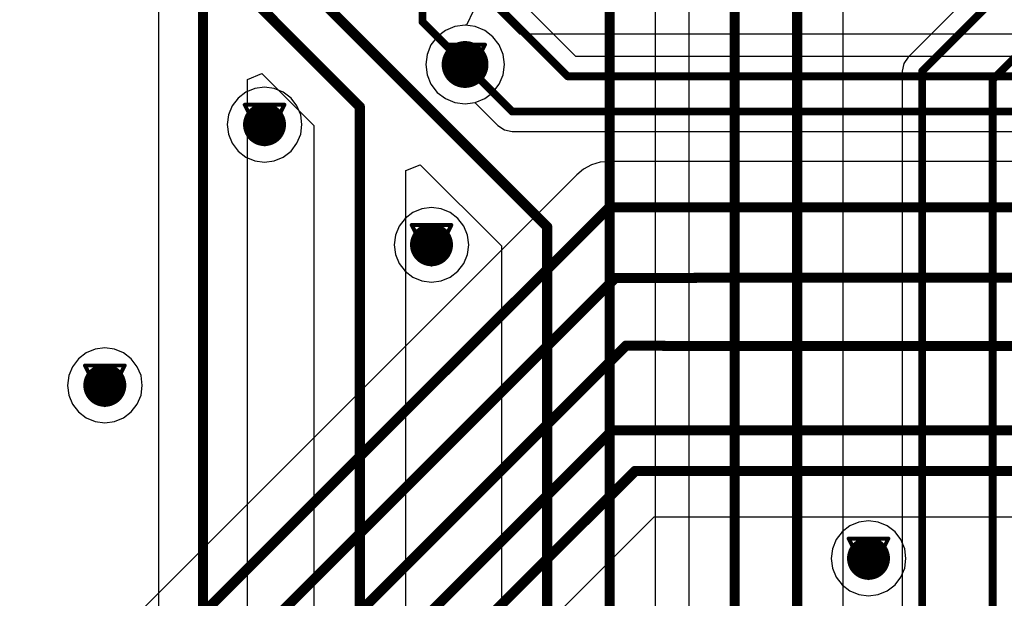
# Model space of a CAD drawing. Header units: millimetres. Extents: x 138 to 555, y 26 to 334.
# Tile 250 of 256: x 176 to 188, y 251 to 258. Entities that reach past the tile are written whole.
import ezdxf

# ---------------------------------------------------------------- set-up
doc = ezdxf.new("R2010")
doc.units = ezdxf.units.MM
for name, color, linetype in [('BottomLayer', 5, 'Continuous'), ('DrillDrawing', 1, 'Continuous'), ('MidLayer1', 16, 'Continuous'), ('MidLayer2', 76, 'Continuous'), ('MidLayer3', 90, 'Continuous'), ('MidLayer4', 156, 'Continuous'), ('MultiLayer', 9, 'Continuous'), ('TopLayer', 1, 'Continuous'), ('ViaHoleLayer', 16, 'Continuous')]:
    doc.layers.add(name, color=color, linetype=linetype)

msp = doc.modelspace()

# ---------------------------------------------------------------- linework, layer by layer
at = {"layer": 'BottomLayer'}
for p, q in [((182.638, 257.715), (181.698, 258.655)), ((181.328, 258.303), (181.235, 258.114)), ((181.087, 258.099), (180.966, 258.049)), ((181.218, 258.116), (181.087, 258.099)), ((181.235, 258.114), (181.218, 258.116)), ((180.861, 257.968), (180.781, 257.864)), ((180.966, 258.049), (180.861, 257.968)), ((180.781, 257.864), (180.731, 257.742)), ((180.731, 257.742), (180.714, 257.612)), ((190.491, 257.715), (182.638, 257.715)), ((180.714, 257.612), (180.731, 257.481)), ((180.731, 257.481), (180.781, 257.36)), ((180.781, 257.36), (180.861, 257.255)), ((180.861, 257.255), (180.966, 257.175)), ((180.966, 257.175), (181.087, 257.125)), ((181.087, 257.125), (181.218, 257.108)), ((181.218, 257.108), (181.345, 257.124)), ((181.345, 257.124), (181.639, 256.83)), ((181.639, 256.83), (181.722, 256.775)), ((181.722, 256.775), (181.82, 256.755)), ((181.82, 256.755), (189.521, 256.755)), ((182.838, 256.325), (182.736, 256.271)), ((182.948, 256.359), (182.838, 256.325)), ((183.063, 256.37), (182.948, 256.359)), ((189.671, 256.37), (183.063, 256.37)), ((182.647, 256.198), (174.592, 248.143)), ((182.736, 256.271), (182.647, 256.198)), ((176.987, 245.167), (183.64, 251.82)), ((183.64, 251.82), (229.744, 251.82))]:
    msp.add_line(p, q, dxfattribs=at)
for points, const_width in [([(181.443, 258.549), (182.532, 257.46)], 0.1), ([(181.218, 257.612), (181.82, 257.01)], 0.1), ([(182.532, 257.46), (190.904, 257.46)], 0.1), ([(181.82, 257.01), (189.955, 257.01)], 0.1), ([(174.835, 247.555), (183.063, 255.782)], 0.13), ([(183.063, 255.782), (230.32, 255.782)], 0.13), ([(170.604, 242.341), (183.141, 254.877)], 0.13), ([(183.141, 254.877), (184.166, 254.877)], 0.13), ([(184.166, 254.882), (229.77, 254.882)], 0.13), ([(171.621, 242.354), (183.279, 254.012)], 0.13), ([(183.279, 254.012), (183.761, 254.012)], 0.13), ([(183.761, 254.007), (230.32, 254.007)], 0.13), ([(172.529, 242.353), (183.104, 252.928)], 0.13), ([(183.104, 252.928), (229.516, 252.928)], 0.13), ([(173.463, 242.474), (183.396, 252.406)], 0.13), ([(183.396, 252.407), (230.32, 252.407)], 0.13), ([(183.396, 252.406), (183.396, 252.407)], 0.13)]:
    msp.add_lwpolyline(points, dxfattribs=dict(at, const_width=const_width))
for points, const_width in [([(181.068, 257.612, 1), (181.368, 257.612, 1)], 0.3), ([(181.193, 257.612, 1), (181.243, 257.612, 1)], 0.05), ([(182.507, 257.46, 1), (182.557, 257.46, 1)], 0.05), ([(182.507, 257.46, 1), (182.557, 257.46, 1)], 0.05), ([(178.513, 256.842, 1), (178.788, 256.842, 1)], 0.275), ([(181.795, 257.01, 1), (181.845, 257.01, 1)], 0.05), ([(181.795, 257.01, 1), (181.845, 257.01, 1)], 0.05), ([(183.03, 255.782, 1), (183.095, 255.782, 1)], 0.065), ([(183.03, 255.782, 1), (183.095, 255.782, 1)], 0.065), ([(180.651, 255.303, 1), (180.926, 255.303, 1)], 0.275), ([(183.108, 254.877, 1), (183.173, 254.877, 1)], 0.065), ([(183.108, 254.877, 1), (183.173, 254.877, 1)], 0.065), ([(184.133, 254.882, 1), (184.198, 254.882, 1)], 0.065), ([(184.133, 254.877, 1), (184.198, 254.877, 1)], 0.065), ([(183.247, 254.012, 1), (183.312, 254.012, 1)], 0.065), ([(183.247, 254.012, 1), (183.312, 254.012, 1)], 0.065), ([(183.729, 254.012, 1), (183.794, 254.012, 1)], 0.065), ([(183.729, 254.007, 1), (183.794, 254.007, 1)], 0.065), ([(176.468, 253.503, 1), (176.743, 253.503, 1)], 0.275), ([(183.072, 252.928, 1), (183.137, 252.928, 1)], 0.065), ([(183.072, 252.928, 1), (183.137, 252.928, 1)], 0.065), ([(183.363, 252.407, 1), (183.428, 252.407, 1)], 0.065), ([(183.363, 252.407, 1), (183.428, 252.407, 1)], 0.065), ([(183.363, 252.406, 1), (183.428, 252.406, 1)], 0.065), ([(183.363, 252.406, 1), (183.428, 252.406, 1)], 0.065), ([(186.246, 251.287, 1), (186.521, 251.287, 1)], 0.275)]:
    msp.add_lwpolyline(points, format="xyb", close=True, dxfattribs=dict(at, const_width=const_width))
at = {"layer": 'DrillDrawing', "const_width": 0.0508}
for points in [[(180.964, 257.866), (181.472, 257.866)], [(180.964, 257.866), (181.218, 257.358)], [(181.218, 257.358), (181.472, 257.866)], [(181.066, 257.764), (181.37, 257.764)], [(181.066, 257.764), (181.218, 257.459)], [(181.218, 257.459), (181.37, 257.764)], [(178.397, 257.096), (178.905, 257.096)], [(178.397, 257.096), (178.651, 256.588)], [(178.651, 256.588), (178.905, 257.096)], [(178.499, 256.995), (178.803, 256.995)], [(178.499, 256.995), (178.651, 256.69)], [(178.651, 256.69), (178.803, 256.995)], [(180.535, 255.557), (181.043, 255.557)], [(180.535, 255.557), (180.789, 255.049)], [(180.789, 255.049), (181.043, 255.557)], [(180.636, 255.455), (180.941, 255.455)], [(180.636, 255.455), (180.789, 255.15)], [(180.789, 255.15), (180.941, 255.455)], [(176.352, 253.757), (176.86, 253.757)], [(176.352, 253.757), (176.606, 253.249)], [(176.606, 253.249), (176.86, 253.757)], [(176.453, 253.655), (176.758, 253.655)], [(176.453, 253.655), (176.606, 253.35)], [(176.606, 253.35), (176.758, 253.655)], [(186.13, 251.541), (186.638, 251.541)], [(186.13, 251.541), (186.384, 251.033)], [(186.384, 251.033), (186.638, 251.541)], [(186.231, 251.44), (186.536, 251.44)], [(186.231, 251.44), (186.384, 251.135)], [(186.384, 251.135), (186.536, 251.44)]]:
    msp.add_lwpolyline(points, dxfattribs=at)
at = {"layer": 'DrillDrawing', "const_width": 0.0254}
for points in [[(180.951, 257.866, 1), (180.977, 257.866, 1)], [(180.951, 257.866, 1), (180.977, 257.866, 1)], [(181.459, 257.866, 1), (181.485, 257.866, 1)], [(181.459, 257.866, 1), (181.485, 257.866, 1)], [(181.053, 257.764, 1), (181.078, 257.764, 1)], [(181.053, 257.764, 1), (181.078, 257.764, 1)], [(181.358, 257.764, 1), (181.383, 257.764, 1)], [(181.358, 257.764, 1), (181.383, 257.764, 1)], [(181.205, 257.459, 1), (181.231, 257.459, 1)], [(181.205, 257.459, 1), (181.231, 257.459, 1)], [(181.205, 257.358, 1), (181.231, 257.358, 1)], [(181.205, 257.358, 1), (181.231, 257.358, 1)], [(178.384, 257.096, 1), (178.41, 257.096, 1)], [(178.384, 257.096, 1), (178.41, 257.096, 1)], [(178.892, 257.096, 1), (178.918, 257.096, 1)], [(178.892, 257.096, 1), (178.918, 257.096, 1)], [(178.486, 256.995, 1), (178.511, 256.995, 1)], [(178.486, 256.995, 1), (178.511, 256.995, 1)], [(178.791, 256.995, 1), (178.816, 256.995, 1)], [(178.791, 256.995, 1), (178.816, 256.995, 1)], [(178.638, 256.69, 1), (178.664, 256.69, 1)], [(178.638, 256.69, 1), (178.664, 256.69, 1)], [(178.638, 256.588, 1), (178.664, 256.588, 1)], [(178.638, 256.588, 1), (178.664, 256.588, 1)], [(180.522, 255.557, 1), (180.547, 255.557, 1)], [(180.522, 255.557, 1), (180.547, 255.557, 1)], [(181.03, 255.557, 1), (181.055, 255.557, 1)], [(181.03, 255.557, 1), (181.055, 255.557, 1)], [(180.623, 255.455, 1), (180.649, 255.455, 1)], [(180.623, 255.455, 1), (180.649, 255.455, 1)], [(180.928, 255.455, 1), (180.954, 255.455, 1)], [(180.928, 255.455, 1), (180.954, 255.455, 1)], [(180.776, 255.15, 1), (180.801, 255.15, 1)], [(180.776, 255.15, 1), (180.801, 255.15, 1)], [(180.776, 255.049, 1), (180.801, 255.049, 1)], [(180.776, 255.049, 1), (180.801, 255.049, 1)], [(176.339, 253.757, 1), (176.365, 253.757, 1)], [(176.339, 253.757, 1), (176.365, 253.757, 1)], [(176.847, 253.757, 1), (176.873, 253.757, 1)], [(176.847, 253.757, 1), (176.873, 253.757, 1)], [(176.441, 253.655, 1), (176.466, 253.655, 1)], [(176.441, 253.655, 1), (176.466, 253.655, 1)], [(176.746, 253.655, 1), (176.771, 253.655, 1)], [(176.746, 253.655, 1), (176.771, 253.655, 1)], [(176.593, 253.35, 1), (176.619, 253.35, 1)], [(176.593, 253.35, 1), (176.619, 253.35, 1)], [(176.593, 253.249, 1), (176.619, 253.249, 1)], [(176.593, 253.249, 1), (176.619, 253.249, 1)], [(186.117, 251.541, 1), (186.142, 251.541, 1)], [(186.117, 251.541, 1), (186.142, 251.541, 1)], [(186.625, 251.541, 1), (186.65, 251.541, 1)], [(186.625, 251.541, 1), (186.65, 251.541, 1)], [(186.219, 251.44, 1), (186.244, 251.44, 1)], [(186.219, 251.44, 1), (186.244, 251.44, 1)], [(186.523, 251.44, 1), (186.549, 251.44, 1)], [(186.523, 251.44, 1), (186.549, 251.44, 1)], [(186.371, 251.135, 1), (186.396, 251.135, 1)], [(186.371, 251.135, 1), (186.396, 251.135, 1)], [(186.371, 251.033, 1), (186.396, 251.033, 1)], [(186.371, 251.033, 1), (186.396, 251.033, 1)]]:
    msp.add_lwpolyline(points, format="xyb", close=True, dxfattribs=at)
at = {"layer": 'MidLayer1'}
for p, q in [((181.919, 258.002), (177.089, 262.832)), ((198.112, 258.002), (181.919, 258.002))]:
    msp.add_line(p, q, dxfattribs=at)
for points, const_width in [([(181.068, 257.612, 1), (181.368, 257.612, 1)], 0.3), ([(178.513, 256.842, 1), (178.788, 256.842, 1)], 0.275), ([(180.651, 255.303, 1), (180.926, 255.303, 1)], 0.275), ([(176.468, 253.503, 1), (176.743, 253.503, 1)], 0.275), ([(186.246, 251.287, 1), (186.521, 251.287, 1)], 0.275)]:
    msp.add_lwpolyline(points, format="xyb", close=True, dxfattribs=dict(at, const_width=const_width))
at = {"layer": 'MidLayer2'}
for p, q in [((181.087, 258.099), (180.966, 258.049)), ((181.218, 258.116), (181.087, 258.099)), ((181.348, 258.099), (181.218, 258.116)), ((181.47, 258.049), (181.348, 258.099)), ((180.861, 257.968), (180.781, 257.864)), ((180.966, 258.049), (180.861, 257.968)), ((181.575, 257.968), (181.47, 258.049)), ((181.655, 257.864), (181.575, 257.968)), ((180.781, 257.864), (180.731, 257.742)), ((181.705, 257.742), (181.655, 257.864)), ((180.731, 257.742), (180.714, 257.612)), ((181.722, 257.612), (181.705, 257.742)), ((180.714, 257.612), (180.731, 257.481)), ((181.705, 257.481), (181.722, 257.612)), ((180.731, 257.481), (180.781, 257.36)), ((181.655, 257.36), (181.705, 257.481)), ((180.781, 257.36), (180.861, 257.255)), ((181.575, 257.255), (181.655, 257.36)), ((180.861, 257.255), (180.966, 257.175)), ((180.966, 257.175), (181.087, 257.125)), ((181.348, 257.125), (181.47, 257.175)), ((181.47, 257.175), (181.575, 257.255)), ((181.087, 257.125), (181.218, 257.108)), ((181.218, 257.108), (181.348, 257.125))]:
    msp.add_line(p, q, dxfattribs=at)
for points, const_width in [([(181.068, 257.612, 1), (181.368, 257.612, 1)], 0.3), ([(178.513, 256.842, 1), (178.788, 256.842, 1)], 0.275), ([(180.651, 255.303, 1), (180.926, 255.303, 1)], 0.275), ([(176.468, 253.503, 1), (176.743, 253.503, 1)], 0.275), ([(186.246, 251.287, 1), (186.521, 251.287, 1)], 0.275)]:
    msp.add_lwpolyline(points, format="xyb", close=True, dxfattribs=dict(at, const_width=const_width))
at = {"layer": 'MidLayer3'}
for p, q in [((181.087, 258.099), (180.966, 258.049)), ((181.218, 258.116), (181.087, 258.099)), ((181.348, 258.099), (181.218, 258.116)), ((181.47, 258.049), (181.348, 258.099)), ((180.861, 257.968), (180.781, 257.864)), ((180.966, 258.049), (180.861, 257.968)), ((181.575, 257.968), (181.47, 258.049)), ((181.655, 257.864), (181.575, 257.968)), ((180.781, 257.864), (180.731, 257.742)), ((181.705, 257.742), (181.655, 257.864)), ((180.731, 257.742), (180.714, 257.612)), ((181.722, 257.612), (181.705, 257.742)), ((180.714, 257.612), (180.731, 257.481)), ((181.705, 257.481), (181.722, 257.612)), ((180.731, 257.481), (180.781, 257.36)), ((181.655, 257.36), (181.705, 257.481)), ((180.781, 257.36), (180.861, 257.255)), ((181.575, 257.255), (181.655, 257.36)), ((180.861, 257.255), (180.966, 257.175)), ((180.966, 257.175), (181.087, 257.125)), ((181.348, 257.125), (181.47, 257.175)), ((181.47, 257.175), (181.575, 257.255)), ((181.087, 257.125), (181.218, 257.108)), ((181.218, 257.108), (181.348, 257.125))]:
    msp.add_line(p, q, dxfattribs=at)
for points, const_width in [([(181.068, 257.612, 1), (181.368, 257.612, 1)], 0.3), ([(178.513, 256.842, 1), (178.788, 256.842, 1)], 0.275), ([(180.651, 255.303, 1), (180.926, 255.303, 1)], 0.275), ([(176.468, 253.503, 1), (176.743, 253.503, 1)], 0.275), ([(186.246, 251.287, 1), (186.521, 251.287, 1)], 0.275)]:
    msp.add_lwpolyline(points, format="xyb", close=True, dxfattribs=dict(at, const_width=const_width))
at = {"layer": 'MidLayer4'}
for p, q in [((181.087, 258.099), (180.966, 258.049)), ((181.218, 258.116), (181.087, 258.099)), ((181.348, 258.099), (181.218, 258.116)), ((181.47, 258.049), (181.348, 258.099)), ((180.861, 257.968), (180.781, 257.864)), ((180.966, 258.049), (180.861, 257.968)), ((181.575, 257.968), (181.47, 258.049)), ((181.655, 257.864), (181.575, 257.968)), ((180.781, 257.864), (180.731, 257.742)), ((181.705, 257.742), (181.655, 257.864)), ((180.731, 257.742), (180.714, 257.612)), ((181.722, 257.612), (181.705, 257.742)), ((180.714, 257.612), (180.731, 257.481)), ((181.705, 257.481), (181.722, 257.612)), ((180.731, 257.481), (180.781, 257.36)), ((181.655, 257.36), (181.705, 257.481)), ((178.527, 257.305), (178.411, 257.257)), ((178.651, 257.321), (178.527, 257.305)), ((178.775, 257.305), (178.651, 257.321)), ((178.89, 257.257), (178.775, 257.305)), ((180.781, 257.36), (180.861, 257.255)), ((181.575, 257.255), (181.655, 257.36)), ((178.312, 257.181), (178.236, 257.082)), ((178.411, 257.257), (178.312, 257.181)), ((178.99, 257.181), (178.89, 257.257)), ((179.066, 257.082), (178.99, 257.181)), ((180.861, 257.255), (180.966, 257.175)), ((180.966, 257.175), (181.087, 257.125)), ((181.348, 257.125), (181.47, 257.175)), ((181.47, 257.175), (181.575, 257.255)), ((178.236, 257.082), (178.188, 256.966)), ((179.114, 256.966), (179.066, 257.082)), ((181.087, 257.125), (181.218, 257.108)), ((181.218, 257.108), (181.348, 257.125)), ((178.188, 256.966), (178.172, 256.842)), ((179.13, 256.842), (179.114, 256.966)), ((178.172, 256.842), (178.188, 256.718)), ((179.114, 256.718), (179.13, 256.842)), ((178.188, 256.718), (178.236, 256.603)), ((179.066, 256.603), (179.114, 256.718)), ((178.236, 256.603), (178.312, 256.503)), ((178.99, 256.503), (179.066, 256.603)), ((178.312, 256.503), (178.411, 256.427)), ((178.411, 256.427), (178.527, 256.379)), ((178.775, 256.379), (178.89, 256.427)), ((178.89, 256.427), (178.99, 256.503)), ((178.527, 256.379), (178.651, 256.363)), ((178.651, 256.363), (178.775, 256.379)), ((180.549, 255.717), (180.45, 255.641)), ((180.665, 255.765), (180.549, 255.717)), ((180.789, 255.782), (180.665, 255.765)), ((180.913, 255.765), (180.789, 255.782)), ((181.028, 255.717), (180.913, 255.765)), ((181.127, 255.641), (181.028, 255.717)), ((180.374, 255.542), (180.326, 255.427)), ((180.45, 255.641), (180.374, 255.542)), ((181.203, 255.542), (181.127, 255.641)), ((181.251, 255.427), (181.203, 255.542)), ((180.326, 255.427), (180.309, 255.303)), ((181.268, 255.303), (181.251, 255.427)), ((180.309, 255.303), (180.326, 255.179)), ((181.251, 255.179), (181.268, 255.303)), ((180.326, 255.179), (180.374, 255.063)), ((181.203, 255.063), (181.251, 255.179)), ((180.374, 255.063), (180.45, 254.964)), ((181.127, 254.964), (181.203, 255.063)), ((180.45, 254.964), (180.549, 254.888)), ((181.028, 254.888), (181.127, 254.964)), ((180.549, 254.888), (180.665, 254.84)), ((180.665, 254.84), (180.789, 254.823)), ((180.789, 254.823), (180.913, 254.84)), ((180.913, 254.84), (181.028, 254.888)), ((176.366, 253.918), (176.267, 253.841)), ((176.482, 253.965), (176.366, 253.918)), ((176.606, 253.982), (176.482, 253.965)), ((176.73, 253.965), (176.606, 253.982)), ((176.845, 253.918), (176.73, 253.965)), ((176.945, 253.841), (176.845, 253.918)), ((176.267, 253.841), (176.191, 253.742)), ((177.021, 253.742), (176.945, 253.841)), ((176.191, 253.742), (176.143, 253.627)), ((177.069, 253.627), (177.021, 253.742)), ((176.143, 253.627), (176.127, 253.503)), ((177.085, 253.503), (177.069, 253.627)), ((176.127, 253.503), (176.143, 253.379)), ((177.069, 253.379), (177.085, 253.503)), ((176.143, 253.379), (176.191, 253.263)), ((177.021, 253.263), (177.069, 253.379)), ((176.191, 253.263), (176.267, 253.164)), ((176.267, 253.164), (176.366, 253.088)), ((176.845, 253.088), (176.945, 253.164)), ((176.945, 253.164), (177.021, 253.263)), ((176.366, 253.088), (176.482, 253.04)), ((176.482, 253.04), (176.606, 253.024)), ((176.606, 253.024), (176.73, 253.04)), ((176.73, 253.04), (176.845, 253.088)), ((186.384, 251.767), (186.26, 251.75)), ((186.508, 251.75), (186.384, 251.767)), ((186.144, 251.702), (186.045, 251.626)), ((186.26, 251.75), (186.144, 251.702)), ((186.623, 251.702), (186.508, 251.75)), ((186.723, 251.626), (186.623, 251.702)), ((185.969, 251.527), (185.921, 251.411)), ((186.045, 251.626), (185.969, 251.527)), ((186.799, 251.527), (186.723, 251.626)), ((186.847, 251.411), (186.799, 251.527)), ((185.921, 251.411), (185.905, 251.287)), ((186.863, 251.287), (186.847, 251.411)), ((185.905, 251.287), (185.921, 251.163)), ((186.847, 251.163), (186.863, 251.287)), ((185.921, 251.163), (185.969, 251.048)), ((186.799, 251.048), (186.847, 251.163)), ((185.969, 251.048), (186.045, 250.949)), ((186.723, 250.949), (186.799, 251.048)), ((186.045, 250.949), (186.144, 250.873)), ((186.144, 250.873), (186.26, 250.825)), ((186.508, 250.825), (186.623, 250.873)), ((186.623, 250.873), (186.723, 250.949)), ((186.26, 250.825), (186.384, 250.808)), ((186.384, 250.808), (186.508, 250.825))]:
    msp.add_line(p, q, dxfattribs=at)
for points, const_width in [([(181.068, 257.612, 1), (181.368, 257.612, 1)], 0.3), ([(178.513, 256.842, 1), (178.788, 256.842, 1)], 0.275), ([(180.651, 255.303, 1), (180.926, 255.303, 1)], 0.275), ([(176.468, 253.503, 1), (176.743, 253.503, 1)], 0.275), ([(186.246, 251.287, 1), (186.521, 251.287, 1)], 0.275)]:
    msp.add_lwpolyline(points, format="xyb", close=True, dxfattribs=dict(at, const_width=const_width))
at = {"layer": 'MultiLayer'}
for points, const_width in [([(181.068, 257.612, 1), (181.368, 257.612, 1)], 0.3), ([(178.513, 256.842, 1), (178.788, 256.842, 1)], 0.275), ([(180.651, 255.303, 1), (180.926, 255.303, 1)], 0.275), ([(176.468, 253.503, 1), (176.743, 253.503, 1)], 0.275), ([(186.246, 251.287, 1), (186.521, 251.287, 1)], 0.275)]:
    msp.add_lwpolyline(points, format="xyb", close=True, dxfattribs=dict(at, const_width=const_width))
at = {"layer": 'TopLayer'}
for p, q in [((177.292, 263.594), (177.292, 248.258)), ((190.745, 261.56), (186.89, 257.705)), ((183.658, 244.62), (183.658, 260.865)), ((186.058, 244.577), (186.058, 260.92)), ((184.083, 260.702), (184.083, 244.62)), ((186.89, 257.705), (186.835, 257.623)), ((186.835, 257.623), (186.816, 257.525)), ((178.432, 257.418), (178.616, 257.495)), ((178.616, 257.495), (179.283, 256.829)), ((186.816, 257.525), (186.816, 244.257)), ((178.432, 248.494), (178.432, 257.418)), ((179.283, 256.829), (179.283, 244.62)), ((180.458, 256.253), (180.643, 256.329)), ((180.643, 256.329), (181.683, 255.29)), ((180.458, 244.577), (180.458, 256.253)), ((181.683, 255.29), (181.683, 245.328))]:
    msp.add_line(p, q, dxfattribs=at)
for points, const_width in [([(177.862, 248.258), (177.862, 263.594)], 0.13), ([(187.07, 257.525), (191.555, 262.009)], 0.1), ([(183.07, 243.507), (183.07, 261.775)], 0.13), ([(184.67, 243.507), (184.67, 260.945)], 0.13), ([(185.47, 243.507), (185.47, 260.92)], 0.13), ([(180.672, 258.158), (180.672, 260.217)], 0.1), ([(187.973, 257.418), (190.407, 259.851)], 0.1), ([(178.884, 258.92), (182.27, 255.533)], 0.13), ([(178.315, 258.628), (179.87, 257.072)], 0.13), ([(180.672, 258.158), (181.218, 257.612)], 0.1), ([(187.07, 243.507), (187.07, 257.525)], 0.1), ([(187.973, 256.645), (187.973, 257.418)], 0.1), ([(179.87, 243.623), (179.87, 257.072)], 0.13), ([(187.973, 243.61), (187.973, 256.645)], 0.1), ([(182.27, 243.507), (182.27, 255.533)], 0.13)]:
    msp.add_lwpolyline(points, dxfattribs=dict(at, const_width=const_width))
for points, const_width in [([(180.647, 258.158, 1), (180.697, 258.158, 1)], 0.05), ([(180.647, 258.158, 1), (180.697, 258.158, 1)], 0.05), ([(181.068, 257.612, 1), (181.368, 257.612, 1)], 0.3), ([(181.193, 257.612, 1), (181.243, 257.612, 1)], 0.05), ([(187.045, 257.525, 1), (187.095, 257.525, 1)], 0.05), ([(187.045, 257.525, 1), (187.095, 257.525, 1)], 0.05), ([(187.948, 257.418, 1), (187.998, 257.418, 1)], 0.05), ([(187.948, 257.418, 1), (187.998, 257.418, 1)], 0.05), ([(178.513, 256.842, 1), (178.788, 256.842, 1)], 0.275), ([(179.838, 257.072, 1), (179.903, 257.072, 1)], 0.065), ([(179.838, 257.072, 1), (179.903, 257.072, 1)], 0.065), ([(187.948, 256.645, 1), (187.998, 256.645, 1)], 0.05), ([(187.948, 256.645, 1), (187.998, 256.645, 1)], 0.05), ([(180.651, 255.303, 1), (180.926, 255.303, 1)], 0.275), ([(182.238, 255.533, 1), (182.303, 255.533, 1)], 0.065), ([(182.238, 255.533, 1), (182.303, 255.533, 1)], 0.065), ([(176.468, 253.503, 1), (176.743, 253.503, 1)], 0.275), ([(186.246, 251.287, 1), (186.521, 251.287, 1)], 0.275)]:
    msp.add_lwpolyline(points, format="xyb", close=True, dxfattribs=dict(at, const_width=const_width))
at = {"layer": 'ViaHoleLayer', "const_width": 0.15}
for points in [[(181.143, 257.612, 1), (181.293, 257.612, 1)], [(178.576, 256.842, 1), (178.726, 256.842, 1)], [(180.714, 255.303, 1), (180.864, 255.303, 1)], [(176.531, 253.503, 1), (176.681, 253.503, 1)], [(186.309, 251.287, 1), (186.459, 251.287, 1)]]:
    msp.add_lwpolyline(points, format="xyb", close=True, dxfattribs=at)

doc.saveas('drawing.dxf')
